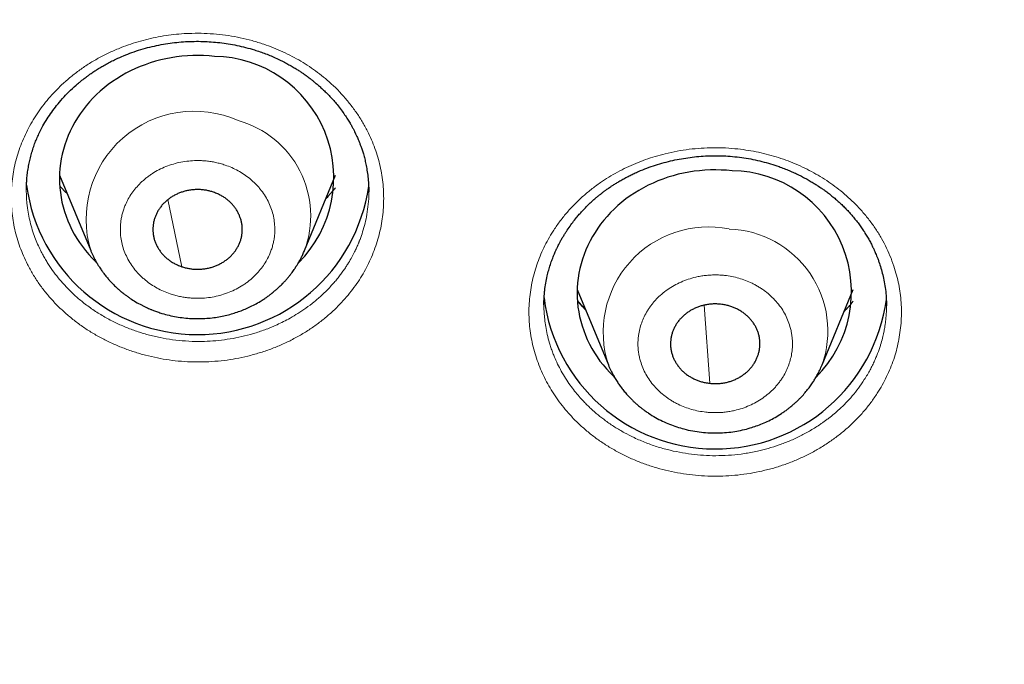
# Model space of a CAD drawing. Header units: millimetres. Extents: x 8 to 578, y 12 to 587.
# Tile 116 of 156: x 301.05 to 314.26, y 511.49 to 520.14. Entities that reach past the tile are written whole.
import ezdxf

# ---------------------------------------------------------------- set-up
doc = ezdxf.new("R2010")
doc.units = ezdxf.units.MM

msp = doc.modelspace()

# ---------------------------------------------------------------- linework, layer by layer
at = {"color": 7, "linetype": 'Continuous', "lineweight": 30}
for p, q in [((301.579, 518.055), (301.998, 517.043)), ((304.868, 517.043), (305.287, 518.055)), ((305.732, 517.863), (305.732, 517.836)), ((308.529, 516.521), (308.948, 515.508)), ((311.818, 515.508), (312.237, 516.521)), ((308.083, 516.313), (308.083, 516.326)), ((312.682, 516.307), (312.682, 516.302))]:
    msp.add_line(p, q, dxfattribs=at)
at = {"color": 252, "linetype": 'Continuous', "lineweight": 0}
for p, q in [((305.156, 517.738), (305.282, 517.881)), ((303.036, 517.727), (303.22, 516.827)), ((310.234, 516.31), (310.31, 515.262))]:
    msp.add_line(p, q, dxfattribs=at)
at = {"color": 7, "linetype": 'Continuous', "lineweight": 30, "flags": 128}
for points in [[(303.659, 519.648), (303.587, 519.655), (303.514, 519.659), (303.441, 519.66), (303.368, 519.659), (303.296, 519.656), (303.223, 519.65), (303.151, 519.641), (303.079, 519.63), (303.008, 519.616), (302.938, 519.6), (302.868, 519.582), (302.799, 519.561), (302.731, 519.537), (302.664, 519.512), (302.598, 519.484), (302.534, 519.453), (302.471, 519.421), (302.41, 519.386), (302.35, 519.349), (302.291, 519.31), (302.235, 519.269), (302.18, 519.226), (302.127, 519.181), (302.077, 519.135), (302.028, 519.087), (301.982, 519.037), (301.938, 518.985), (301.896, 518.932), (301.856, 518.877), (301.819, 518.822), (301.784, 518.764), (301.752, 518.706), (301.723, 518.647), (301.696, 518.587), (301.672, 518.525), (301.65, 518.463), (301.632, 518.401), (301.616, 518.337), (301.603, 518.273), (301.592, 518.209), (301.585, 518.145), (301.58, 518.08), (301.579, 518.015), (301.58, 517.95), (301.584, 517.885), (301.591, 517.821), (301.6, 517.756), (301.613, 517.692), (301.628, 517.629), (301.646, 517.566), (301.667, 517.504), (301.691, 517.443), (301.717, 517.382), (301.746, 517.322), (301.777, 517.264), (301.811, 517.207), (301.848, 517.15), (301.887, 517.096), (301.928, 517.042), (301.972, 516.99), (302.018, 516.94), (302.066, 516.891), (302.078, 516.88)], [(310.609, 518.114), (310.536, 518.12), (310.464, 518.124), (310.391, 518.126), (310.318, 518.125), (310.245, 518.121), (310.173, 518.115), (310.101, 518.107), (310.029, 518.096), (309.958, 518.082), (309.887, 518.066), (309.817, 518.047), (309.748, 518.026), (309.681, 518.003), (309.614, 517.977), (309.548, 517.949), (309.484, 517.919), (309.421, 517.886), (309.359, 517.851), (309.299, 517.815), (309.241, 517.776), (309.184, 517.735), (309.13, 517.692), (309.077, 517.647), (309.026, 517.6), (308.978, 517.552), (308.931, 517.502), (308.887, 517.451), (308.845, 517.397), (308.806, 517.343), (308.769, 517.287), (308.734, 517.23), (308.702, 517.172), (308.673, 517.112), (308.646, 517.052), (308.622, 516.991), (308.6, 516.929), (308.581, 516.866), (308.565, 516.803), (308.552, 516.739), (308.542, 516.675), (308.535, 516.61), (308.53, 516.545), (308.528, 516.48), (308.529, 516.416), (308.533, 516.351), (308.54, 516.286), (308.55, 516.222), (308.562, 516.158), (308.578, 516.095), (308.596, 516.032), (308.617, 515.969), (308.64, 515.908), (308.666, 515.848), (308.695, 515.788), (308.727, 515.729), (308.761, 515.672), (308.797, 515.616), (308.836, 515.561), (308.878, 515.508), (308.922, 515.456), (308.968, 515.406), (309.016, 515.357), (309.028, 515.345)]]:
    msp.add_lwpolyline(points, dxfattribs=at)
at = {"color": 7, "linetype": 'Continuous', "lineweight": 30}
for centre, radius, start, end in [((303.639, 518.025), 1.623, 315.1125, 89.2946), ((310.589, 516.491), 1.623, 315.0703, 89.2948), ((303.434, 518.236), 2.32, 187.8361, 351.8286), ((310.384, 516.699), 2.318, 187.1998, 352.2851)]:
    msp.add_arc(centre, radius, start, end, dxfattribs=at)
at = {"color": 252, "linetype": 'Continuous', "lineweight": 0}
for centre, radius, start, end in [((303.387, 517.463), 1.45, 65.9635, 196.8845), ((303.625, 517.508), 1.327, 339.4624, 74.6119), ((310.292, 515.947), 1.413, 78.6735, 198.1216), ((310.524, 515.962), 1.371, 340.629, 88.1063)]:
    msp.add_arc(centre, radius, start, end, dxfattribs=at)
at = {"color": 7, "linetype": 'Continuous', "lineweight": 30}
for points, knots in [([(273.174, 542.768), (273.174, 542.767), (273.174, 542.762), (273.174, 542.756), (273.174, 542.75), (273.175, 542.746), (273.175, 542.742), (273.175, 542.739), (273.175, 542.735), (273.175, 542.73), (273.175, 542.725), (273.176, 542.717), (273.176, 542.709), (273.176, 542.699), (273.177, 542.686), (273.177, 542.672), (273.178, 542.655), (273.179, 542.635), (273.18, 542.613), (273.18, 542.588), (273.182, 542.56), (273.183, 542.527), (273.184, 542.49), (273.186, 542.447), (273.188, 542.398), (273.191, 542.343), (273.193, 542.279), (273.197, 542.207), (273.201, 542.126), (273.206, 542.033), (273.211, 541.929), (273.218, 541.812), (273.226, 541.68), (273.235, 541.533), (273.247, 541.37), (273.26, 541.189), (273.276, 540.991), (273.294, 540.775), (273.316, 540.543), (273.341, 540.295), (273.369, 540.035), (273.4, 539.763), (273.434, 539.483), (273.472, 539.197), (273.513, 538.907), (273.557, 538.614), (273.604, 538.319), (273.654, 538.023), (273.706, 537.727), (273.762, 537.431), (273.82, 537.134), (273.881, 536.839), (273.944, 536.543), (274.01, 536.249), (274.079, 535.955), (274.15, 535.661), (274.224, 535.369), (274.3, 535.077), (274.38, 534.786), (274.461, 534.496), (274.545, 534.207), (274.632, 533.919), (274.721, 533.631), (274.813, 533.345), (274.908, 533.059), (275.004, 532.774), (275.104, 532.49), (275.206, 532.207), (275.31, 531.925), (275.417, 531.644), (275.526, 531.364), (275.638, 531.085), (275.752, 530.807), (275.869, 530.529), (275.988, 530.253), (276.109, 529.978), (276.233, 529.704), (276.36, 529.43), (276.489, 529.158), (276.62, 528.887), (276.753, 528.617), (276.889, 528.348), (277.028, 528.08), (277.168, 527.813), (277.311, 527.547), (277.457, 527.283), (277.604, 527.019), (277.754, 526.757), (277.907, 526.496), (278.061, 526.236), (278.218, 525.977), (278.378, 525.719), (278.539, 525.463), (278.703, 525.208), (278.869, 524.954), (279.037, 524.701), (279.208, 524.45), (279.381, 524.2), (279.556, 523.951), (279.733, 523.703), (279.912, 523.457), (280.094, 523.212), (280.277, 522.969), (280.463, 522.727), (280.651, 522.486), (280.841, 522.246), (281.034, 522.008), (281.228, 521.772), (281.425, 521.537), (281.623, 521.303), (281.824, 521.071), (282.027, 520.84), (282.231, 520.611), (282.438, 520.383), (282.647, 520.157), (282.858, 519.932), (283.071, 519.709), (283.285, 519.487), (283.502, 519.267), (283.721, 519.049), (283.942, 518.832), (284.164, 518.616), (284.389, 518.403), (284.615, 518.191), (284.844, 517.98), (285.074, 517.771), (285.306, 517.564), (285.54, 517.359), (285.776, 517.155), (286.013, 516.953), (286.253, 516.753), (286.494, 516.554), (286.737, 516.357), (286.982, 516.162), (287.228, 515.969), (287.477, 515.777), (287.727, 515.587), (287.978, 515.399), (288.232, 515.213), (288.487, 515.029), (288.744, 514.846), (289.002, 514.665), (289.262, 514.487), (289.524, 514.31), (289.787, 514.134), (290.052, 513.961), (290.318, 513.79), (290.586, 513.62), (290.856, 513.453), (291.127, 513.287), (291.399, 513.124), (291.673, 512.962), (291.949, 512.802), (292.226, 512.644), (292.504, 512.489), (292.784, 512.335), (293.065, 512.183), (293.348, 512.033), (293.632, 511.885), (293.918, 511.74), (294.204, 511.596), (294.492, 511.454), (294.782, 511.315), (295.073, 511.177), (295.365, 511.042), (295.658, 510.908), (295.953, 510.777), (296.249, 510.648), (296.546, 510.521), (296.844, 510.396), (297.144, 510.273), (297.445, 510.152), (297.747, 510.033), (298.05, 509.917), (298.354, 509.803), (298.659, 509.69), (298.966, 509.581), (299.273, 509.473), (299.582, 509.367), (299.892, 509.264), (300.203, 509.163), (300.515, 509.064), (300.828, 508.967), (301.142, 508.872), (301.457, 508.78), (301.773, 508.69), (302.09, 508.602), (302.409, 508.516), (302.728, 508.433), (303.048, 508.352), (303.369, 508.273), (303.691, 508.197), (304.015, 508.122), (304.339, 508.051), (304.664, 507.981), (304.99, 507.914), (305.318, 507.849), (305.646, 507.786), (305.976, 507.725), (306.306, 507.667), (306.638, 507.612), (306.971, 507.558), (307.305, 507.507), (307.629, 507.46), (307.942, 507.417), (308.243, 507.378), (308.545, 507.34), (308.847, 507.305), (309.15, 507.272), (309.452, 507.24), (309.755, 507.211), (310.058, 507.184), (310.36, 507.158), (310.663, 507.135), (310.965, 507.114), (311.267, 507.095), (311.569, 507.078), (311.869, 507.063), (312.168, 507.05), (312.465, 507.039), (312.756, 507.03), (313.036, 507.023), (313.285, 507.019), (313.503, 507.016), (313.735, 507.014), (313.899, 507.013), (314, 507.013)], [0, 0, 0, 0, 0.000159, 0.000493, 0.00085, 0.001256, 0.001739, 0.002361, 0.002943, 0.003383, 0.003765, 0.004103, 0.004413, 0.004706, 0.005023, 0.005338, 0.005661, 0.006002, 0.00637, 0.006777, 0.007234, 0.00775, 0.008339, 0.009012, 0.009784, 0.010668, 0.01168, 0.012837, 0.014158, 0.015661, 0.017368, 0.019301, 0.02148, 0.023929, 0.026668, 0.029712, 0.033072, 0.036749, 0.040729, 0.044988, 0.04949, 0.054192, 0.05905, 0.064025, 0.069086, 0.074207, 0.07937, 0.084562, 0.089774, 0.094998, 0.100231, 0.105468, 0.110709, 0.115951, 0.121192, 0.126433, 0.131673, 0.136912, 0.142148, 0.147382, 0.152615, 0.157845, 0.163074, 0.1683, 0.173524, 0.178747, 0.183967, 0.189186, 0.194403, 0.199618, 0.204832, 0.210044, 0.215254, 0.220464, 0.225672, 0.230878, 0.236084, 0.241288, 0.246491, 0.251694, 0.256895, 0.262095, 0.267294, 0.272493, 0.277691, 0.282888, 0.288084, 0.293279, 0.298474, 0.303668, 0.308862, 0.314055, 0.319248, 0.32444, 0.329632, 0.334823, 0.340014, 0.345204, 0.350395, 0.355584, 0.360774, 0.365963, 0.371152, 0.376341, 0.38153, 0.386718, 0.391907, 0.397095, 0.402283, 0.407471, 0.412658, 0.417846, 0.423034, 0.428222, 0.433409, 0.438597, 0.443785, 0.448973, 0.454161, 0.459349, 0.464537, 0.469725, 0.474913, 0.480102, 0.48529, 0.490479, 0.495668, 0.500858, 0.506047, 0.511237, 0.516427, 0.521618, 0.526808, 0.531999, 0.537191, 0.542383, 0.547575, 0.552768, 0.557961, 0.563154, 0.568348, 0.573543, 0.578738, 0.583933, 0.58913, 0.594326, 0.599524, 0.604722, 0.609921, 0.61512, 0.62032, 0.625521, 0.630723, 0.635925, 0.641129, 0.646333, 0.651538, 0.656745, 0.661952, 0.66716, 0.67237, 0.67758, 0.682792, 0.688005, 0.693219, 0.698434, 0.703651, 0.708869, 0.714089, 0.719311, 0.724534, 0.729758, 0.734985, 0.740213, 0.745444, 0.750676, 0.755911, 0.761147, 0.766386, 0.771628, 0.776872, 0.782119, 0.787369, 0.792622, 0.797878, 0.803138, 0.808401, 0.813668, 0.818939, 0.824214, 0.829494, 0.834779, 0.840069, 0.845364, 0.850666, 0.855974, 0.86129, 0.866613, 0.871944, 0.877285, 0.882635, 0.887996, 0.89337, 0.898757, 0.903592, 0.908427, 0.913261, 0.918093, 0.922923, 0.927752, 0.932578, 0.937401, 0.94222, 0.947035, 0.951844, 0.956645, 0.961435, 0.96621, 0.970962, 0.975677, 0.980324, 0.984834, 0.988972, 0.992202, 0.995205, 1, 1, 1, 1]), ([(314, 507.013), (314.108, 507.013), (314.261, 507.014), (314.488, 507.016), (314.684, 507.018), (314.917, 507.022), (315.163, 507.028), (315.422, 507.035), (315.689, 507.044), (315.963, 507.055), (316.243, 507.068), (316.526, 507.083), (316.814, 507.1), (317.104, 507.119), (317.397, 507.14), (317.692, 507.163), (317.988, 507.188), (318.286, 507.215), (318.585, 507.244), (318.885, 507.275), (319.186, 507.309), (319.488, 507.344), (319.79, 507.382), (320.093, 507.422), (320.397, 507.464), (320.7, 507.508), (321.004, 507.555), (321.308, 507.603), (321.612, 507.654), (321.917, 507.706), (322.221, 507.761), (322.525, 507.818), (322.829, 507.877), (323.133, 507.939), (323.437, 508.002), (323.74, 508.068), (324.044, 508.136), (324.346, 508.206), (324.649, 508.278), (324.951, 508.352), (325.253, 508.428), (325.554, 508.507), (325.855, 508.587), (326.156, 508.67), (326.455, 508.755), (326.755, 508.842), (327.053, 508.931), (327.351, 509.022), (327.649, 509.115), (327.946, 509.211), (328.242, 509.308), (328.537, 509.408), (328.832, 509.509), (329.125, 509.613), (329.418, 509.719), (329.711, 509.827), (330.002, 509.937), (330.293, 510.049), (330.582, 510.163), (330.871, 510.279), (331.159, 510.397), (331.446, 510.517), (331.731, 510.639), (332.016, 510.763), (332.3, 510.89), (332.583, 511.018), (332.865, 511.148), (333.146, 511.28), (333.425, 511.414), (333.704, 511.55), (333.981, 511.689), (334.257, 511.829), (334.532, 511.971), (334.806, 512.115), (335.079, 512.261), (335.35, 512.408), (335.621, 512.558), (335.889, 512.71), (336.157, 512.863), (336.423, 513.019), (336.688, 513.176), (336.952, 513.335), (337.214, 513.496), (337.475, 513.659), (337.735, 513.824), (337.993, 513.99), (338.25, 514.159), (338.505, 514.329), (338.759, 514.501), (339.011, 514.674), (339.262, 514.85), (339.511, 515.027), (339.759, 515.206), (340.005, 515.387), (340.25, 515.57), (340.493, 515.754), (340.734, 515.94), (340.974, 516.127), (341.213, 516.317), (341.449, 516.508), (341.684, 516.701), (341.918, 516.895), (342.149, 517.091), (342.379, 517.288), (342.607, 517.488), (342.834, 517.689), (343.058, 517.891), (343.281, 518.095), (343.503, 518.301), (343.722, 518.508), (343.94, 518.716), (344.155, 518.927), (344.369, 519.138), (344.581, 519.352), (344.792, 519.566), (345, 519.782), (345.206, 520), (345.411, 520.219), (345.614, 520.44), (345.814, 520.662), (346.013, 520.885), (346.21, 521.11), (346.405, 521.336), (346.598, 521.564), (346.789, 521.792), (346.978, 522.023), (347.165, 522.254), (347.35, 522.487), (347.532, 522.721), (347.713, 522.956), (347.892, 523.193), (348.069, 523.431), (348.243, 523.67), (348.416, 523.91), (348.586, 524.152), (348.754, 524.395), (348.92, 524.639), (349.084, 524.884), (349.246, 525.13), (349.406, 525.377), (349.564, 525.626), (349.719, 525.875), (349.872, 526.126), (350.023, 526.377), (350.172, 526.63), (350.318, 526.884), (350.463, 527.139), (350.605, 527.394), (350.745, 527.651), (350.882, 527.909), (351.018, 528.167), (351.151, 528.427), (351.282, 528.687), (351.41, 528.948), (351.536, 529.211), (351.66, 529.474), (351.782, 529.738), (351.901, 530.002), (352.018, 530.268), (352.133, 530.534), (352.245, 530.801), (352.355, 531.068), (352.463, 531.337), (352.568, 531.606), (352.671, 531.876), (352.772, 532.146), (352.87, 532.417), (352.966, 532.689), (353.059, 532.961), (353.15, 533.234), (353.239, 533.507), (353.325, 533.781), (353.409, 534.055), (353.49, 534.33), (353.57, 534.605), (353.646, 534.88), (353.72, 535.156), (353.792, 535.431), (353.861, 535.708), (353.928, 535.984), (353.993, 536.26), (354.054, 536.537), (354.114, 536.813), (354.171, 537.089), (354.226, 537.365), (354.278, 537.64), (354.327, 537.915), (354.374, 538.189), (354.419, 538.462), (354.461, 538.733), (354.5, 539.002), (354.537, 539.268), (354.572, 539.532), (354.603, 539.79), (354.632, 540.044), (354.659, 540.29), (354.683, 540.527), (354.704, 540.754), (354.722, 540.968), (354.738, 541.168), (354.752, 541.353), (354.764, 541.522), (354.774, 541.675), (354.782, 541.812), (354.789, 541.934), (354.795, 542.043), (354.8, 542.138), (354.804, 542.223), (354.807, 542.296), (354.81, 542.361), (354.813, 542.417), (354.815, 542.466), (354.816, 542.508), (354.818, 542.545), (354.819, 542.577), (354.82, 542.604), (354.821, 542.627), (354.822, 542.648), (354.822, 542.665), (354.823, 542.68), (354.823, 542.693), (354.824, 542.704), (354.824, 542.713), (354.824, 542.721), (354.825, 542.727), (354.825, 542.732), (354.825, 542.736), (354.825, 542.74), (354.825, 542.743), (354.825, 542.748), (354.826, 542.753), (354.826, 542.76), (354.826, 542.765), (354.826, 542.768)], [0, 0, 0, 0, 0.005149, 0.007271, 0.010791, 0.014454, 0.018388, 0.0225, 0.026749, 0.031106, 0.035549, 0.040061, 0.04463, 0.049247, 0.053905, 0.058597, 0.06332, 0.068068, 0.07284, 0.077632, 0.082442, 0.087268, 0.09211, 0.096964, 0.10183, 0.106707, 0.111595, 0.116492, 0.121397, 0.12631, 0.13123, 0.136157, 0.141091, 0.14603, 0.150975, 0.155925, 0.16088, 0.165839, 0.170803, 0.175771, 0.180743, 0.185718, 0.190696, 0.195678, 0.200663, 0.205651, 0.210642, 0.215635, 0.220631, 0.225629, 0.23063, 0.235632, 0.240637, 0.245644, 0.250653, 0.255663, 0.260675, 0.265689, 0.270705, 0.275722, 0.28074, 0.28576, 0.290782, 0.295804, 0.300828, 0.305853, 0.31088, 0.315907, 0.320935, 0.325965, 0.330995, 0.336027, 0.341059, 0.346092, 0.351126, 0.356161, 0.361197, 0.366233, 0.37127, 0.376308, 0.381346, 0.386385, 0.391425, 0.396465, 0.401506, 0.406547, 0.411589, 0.416631, 0.421674, 0.426717, 0.431761, 0.436805, 0.441849, 0.446894, 0.451939, 0.456984, 0.46203, 0.467076, 0.472122, 0.477169, 0.482215, 0.487262, 0.492309, 0.497357, 0.502404, 0.507452, 0.512499, 0.517547, 0.522595, 0.527643, 0.53269, 0.537738, 0.542786, 0.547834, 0.552882, 0.55793, 0.562978, 0.568025, 0.573073, 0.57812, 0.583168, 0.588215, 0.593262, 0.598309, 0.603355, 0.608401, 0.613447, 0.618493, 0.623539, 0.628584, 0.633628, 0.638673, 0.643717, 0.64876, 0.653803, 0.658846, 0.663888, 0.668929, 0.67397, 0.67901, 0.68405, 0.689089, 0.694127, 0.699164, 0.704201, 0.709237, 0.714272, 0.719306, 0.724339, 0.729371, 0.734402, 0.739431, 0.74446, 0.749487, 0.754513, 0.759537, 0.76456, 0.769582, 0.774601, 0.779619, 0.784635, 0.789649, 0.794661, 0.799671, 0.804678, 0.809683, 0.814685, 0.819684, 0.82468, 0.829672, 0.834661, 0.839646, 0.844626, 0.849602, 0.854573, 0.859538, 0.864497, 0.869449, 0.874394, 0.879331, 0.884258, 0.889175, 0.894079, 0.89897, 0.903845, 0.908702, 0.913537, 0.918346, 0.923125, 0.927867, 0.932564, 0.937205, 0.941778, 0.946265, 0.950644, 0.954891, 0.958975, 0.962862, 0.96652, 0.969921, 0.973044, 0.975881, 0.978432, 0.980707, 0.982723, 0.984499, 0.986056, 0.987417, 0.988601, 0.989629, 0.990519, 0.99129, 0.991956, 0.992534, 0.993036, 0.993476, 0.993865, 0.994215, 0.994537, 0.994839, 0.995133, 0.995428, 0.995729, 0.996048, 0.996396, 0.996786, 0.997241, 0.997805, 0.998505, 0.998951, 0.999345, 0.99969, 1, 1, 1, 1]), ([(301.136, 517.856), (301.136, 517.861), (301.136, 517.873), (301.136, 517.896), (301.136, 517.923), (301.138, 517.955), (301.14, 517.989), (301.144, 518.037), (301.152, 518.1), (301.164, 518.176), (301.179, 518.252), (301.198, 518.327), (301.22, 518.401), (301.245, 518.473), (301.273, 518.543), (301.309, 518.623), (301.355, 518.713), (301.412, 518.81), (301.474, 518.902), (301.542, 518.992), (301.619, 519.083), (301.706, 519.173), (301.782, 519.244), (301.842, 519.295), (301.879, 519.326), (301.91, 519.35), (301.935, 519.37), (301.954, 519.383), (301.968, 519.393), (301.981, 519.403), (301.997, 519.414), (302.017, 519.428), (302.049, 519.45), (302.092, 519.478), (302.148, 519.511), (302.207, 519.545), (302.27, 519.579), (302.348, 519.617), (302.442, 519.659), (302.553, 519.702), (302.671, 519.741), (302.792, 519.774), (302.913, 519.801), (303.033, 519.822), (303.153, 519.837), (303.272, 519.847), (303.389, 519.851), (303.504, 519.85), (303.618, 519.844), (303.732, 519.834), (303.847, 519.818), (303.963, 519.796), (304.08, 519.769), (304.183, 519.74), (304.272, 519.711), (304.347, 519.684), (304.422, 519.654), (304.495, 519.621), (304.565, 519.588), (304.629, 519.554), (304.688, 519.521), (304.741, 519.49), (304.788, 519.461), (304.827, 519.435), (304.86, 519.412), (304.887, 519.393), (304.91, 519.376), (304.933, 519.359), (304.96, 519.338), (304.993, 519.312), (305.029, 519.282), (305.07, 519.247), (305.114, 519.207), (305.162, 519.161), (305.212, 519.109), (305.26, 519.056), (305.311, 518.997), (305.36, 518.934), (305.407, 518.868), (305.447, 518.807), (305.479, 518.755), (305.504, 518.71), (305.525, 518.672), (305.541, 518.64), (305.554, 518.613), (305.564, 518.591), (305.574, 518.57), (305.585, 518.545), (305.597, 518.516), (305.611, 518.481), (305.626, 518.441), (305.643, 518.393), (305.66, 518.336), (305.678, 518.272), (305.694, 518.2), (305.709, 518.12), (305.721, 518.031), (305.73, 517.934), (305.731, 517.867), (305.732, 517.832)], [0, 0, 0, 0, 0.0039659, 0.007787, 0.0123152, 0.0174464, 0.0228464, 0.0285015, 0.040352, 0.0531862, 0.0650925, 0.0776687, 0.0901136, 0.1021956, 0.1139166, 0.1252771, 0.1435497, 0.1608106, 0.1772261, 0.1939489, 0.2120395, 0.2307185, 0.2499889, 0.2581733, 0.2652416, 0.2710852, 0.2757025, 0.2790924, 0.2809881, 0.2832472, 0.2861528, 0.2897053, 0.293905, 0.3026878, 0.3120221, 0.3218024, 0.332031, 0.3427106, 0.3586627, 0.3755277, 0.3931337, 0.4106243, 0.4278268, 0.4447489, 0.4613961, 0.4777728, 0.4938821, 0.5097269, 0.525312, 0.5409757, 0.5569585, 0.5732647, 0.5899001, 0.6068727, 0.6179171, 0.6290836, 0.6403629, 0.6517572, 0.6629767, 0.6732575, 0.6825625, 0.691674, 0.6996102, 0.7063727, 0.711989, 0.7170287, 0.7204088, 0.7243908, 0.7294347, 0.7355402, 0.7424002, 0.7502385, 0.7590556, 0.768852, 0.779629, 0.7906815, 0.8011335, 0.8145208, 0.8267694, 0.8378792, 0.8478498, 0.8554156, 0.8621575, 0.8679513, 0.8727229, 0.8758119, 0.8792997, 0.8835398, 0.888531, 0.8940352, 0.9007998, 0.9088224, 0.9181002, 0.9286307, 0.9404115, 0.9534406, 0.9677161, 0.9832364, 1, 1, 1, 1]), ([(308.084, 516.322), (308.084, 516.324), (308.084, 516.328), (308.084, 516.339), (308.084, 516.357), (308.084, 516.385), (308.086, 516.419), (308.089, 516.461), (308.095, 516.525), (308.107, 516.607), (308.125, 516.697), (308.146, 516.779), (308.169, 516.854), (308.19, 516.913), (308.207, 516.957), (308.218, 516.987), (308.23, 517.015), (308.242, 517.04), (308.252, 517.062), (308.26, 517.08), (308.27, 517.101), (308.284, 517.129), (308.302, 517.163), (308.324, 517.202), (308.348, 517.242), (308.372, 517.281), (308.404, 517.331), (308.444, 517.388), (308.492, 517.451), (308.536, 517.505), (308.576, 517.55), (308.613, 517.59), (308.649, 517.628), (308.687, 517.664), (308.725, 517.701), (308.761, 517.733), (308.794, 517.761), (308.823, 517.785), (308.851, 517.806), (308.874, 517.825), (308.892, 517.838), (308.907, 517.849), (308.922, 517.86), (308.941, 517.873), (308.966, 517.891), (308.998, 517.912), (309.035, 517.936), (309.08, 517.963), (309.13, 517.993), (309.184, 518.022), (309.24, 518.051), (309.296, 518.078), (309.371, 518.112), (309.466, 518.15), (309.58, 518.19), (309.696, 518.224), (309.812, 518.253), (309.928, 518.276), (310.045, 518.294), (310.163, 518.307), (310.282, 518.314), (310.403, 518.316), (310.524, 518.313), (310.647, 518.303), (310.769, 518.288), (310.89, 518.267), (311.01, 518.24), (311.127, 518.207), (311.226, 518.175), (311.309, 518.144), (311.377, 518.116), (311.443, 518.087), (311.508, 518.057), (311.57, 518.025), (311.63, 517.992), (311.684, 517.961), (311.731, 517.932), (311.769, 517.907), (311.796, 517.889), (311.816, 517.875), (311.834, 517.863), (311.856, 517.847), (311.888, 517.824), (311.928, 517.793), (311.975, 517.754), (312.023, 517.713), (312.07, 517.671), (312.116, 517.626), (312.162, 517.579), (312.206, 517.53), (312.249, 517.479), (312.291, 517.427), (312.33, 517.375), (312.367, 517.32), (312.403, 517.265), (312.436, 517.21), (312.461, 517.164), (312.48, 517.129), (312.491, 517.106), (312.5, 517.087), (312.507, 517.072), (312.513, 517.06), (312.519, 517.047), (312.527, 517.029), (312.538, 517.003), (312.551, 516.972), (312.566, 516.934), (312.586, 516.879), (312.609, 516.807), (312.633, 516.717), (312.654, 516.621), (312.67, 516.519), (312.68, 516.411), (312.682, 516.338), (312.683, 516.3)], [0, 0, 0, 0, 0.001214, 0.002847, 0.006293, 0.010847, 0.016523, 0.023327, 0.03123, 0.047038, 0.062231, 0.074892, 0.087098, 0.09885, 0.104402, 0.109308, 0.113549, 0.118665, 0.122284, 0.124653, 0.128244, 0.133058, 0.139096, 0.146315, 0.153685, 0.160771, 0.167572, 0.180897, 0.192968, 0.203783, 0.212376, 0.220215, 0.228026, 0.235854, 0.243699, 0.251562, 0.257178, 0.262803, 0.268226, 0.272621, 0.275904, 0.278074, 0.280538, 0.283978, 0.288395, 0.293785, 0.300284, 0.30779, 0.316302, 0.325275, 0.334183, 0.343029, 0.351812, 0.369098, 0.386148, 0.402967, 0.419559, 0.435925, 0.452165, 0.468514, 0.484986, 0.501586, 0.51832, 0.535195, 0.552193, 0.569271, 0.586376, 0.603219, 0.619767, 0.630206, 0.640527, 0.65073, 0.660818, 0.67079, 0.680647, 0.689813, 0.697791, 0.704315, 0.709385, 0.71186, 0.714976, 0.718893, 0.72361, 0.732003, 0.741075, 0.750322, 0.759747, 0.76935, 0.779135, 0.7891, 0.799133, 0.80917, 0.819215, 0.829269, 0.839334, 0.849411, 0.859069, 0.863788, 0.86777, 0.871015, 0.873524, 0.875301, 0.87718, 0.880386, 0.884628, 0.889906, 0.896219, 0.903566, 0.91735, 0.93206, 0.94768, 0.96421, 0.981649, 1, 1, 1, 1]), ([(303.647, 517.827), (303.631, 517.831), (303.6, 517.841), (303.551, 517.852), (303.5, 517.859), (303.45, 517.862), (303.399, 517.861), (303.349, 517.857), (303.299, 517.849), (303.25, 517.837), (303.203, 517.821), (303.157, 517.802), (303.113, 517.78), (303.071, 517.754), (303.032, 517.725), (302.996, 517.694), (302.963, 517.66), (302.933, 517.623), (302.907, 517.584), (302.884, 517.544), (302.866, 517.502), (302.851, 517.459), (302.841, 517.415), (302.835, 517.37), (302.833, 517.325), (302.835, 517.279), (302.842, 517.235), (302.852, 517.191), (302.867, 517.148), (302.886, 517.106), (302.909, 517.066), (302.936, 517.027), (302.966, 516.991), (302.999, 516.957), (303.036, 516.926), (303.075, 516.897), (303.117, 516.872), (303.165, 516.848), (303.2, 516.835), (303.22, 516.827)], [0, 0, 0, 0, 0.0264627, 0.0529254, 0.080157, 0.1073885, 0.1338512, 0.1603139, 0.1875454, 0.214777, 0.2412397, 0.2677024, 0.2949339, 0.3221655, 0.3486282, 0.3750909, 0.4023224, 0.4295539, 0.4560167, 0.4824794, 0.5097109, 0.5369424, 0.5634051, 0.5898679, 0.6170994, 0.6443309, 0.6707936, 0.6972563, 0.7244879, 0.7517194, 0.7781821, 0.8046448, 0.8318763, 0.8591079, 0.8855706, 0.9120333, 0.9392648, 0.9664964, 1, 1, 1, 1]), ([(303.22, 516.827), (303.236, 516.822), (303.267, 516.813), (303.316, 516.802), (303.366, 516.795), (303.417, 516.792), (303.467, 516.793), (303.518, 516.797), (303.568, 516.805), (303.617, 516.817), (303.664, 516.833), (303.71, 516.852), (303.754, 516.874), (303.796, 516.9), (303.835, 516.929), (303.871, 516.96), (303.904, 516.994), (303.934, 517.031), (303.96, 517.069), (303.982, 517.11), (304.001, 517.152), (304.016, 517.195), (304.026, 517.239), (304.032, 517.284), (304.034, 517.329), (304.032, 517.374), (304.025, 517.419), (304.014, 517.463), (303.999, 517.506), (303.98, 517.548), (303.958, 517.588), (303.931, 517.627), (303.901, 517.663), (303.867, 517.697), (303.831, 517.728), (303.792, 517.756), (303.75, 517.782), (303.702, 517.806), (303.666, 517.819), (303.647, 517.827)], [0, 0, 0, 0, 0.026463, 0.052925, 0.080157, 0.107388, 0.133851, 0.160314, 0.187545, 0.214777, 0.24124, 0.267702, 0.294934, 0.322165, 0.348628, 0.375091, 0.402322, 0.429554, 0.456017, 0.482479, 0.509711, 0.536942, 0.563405, 0.589868, 0.617099, 0.644331, 0.670794, 0.697256, 0.724488, 0.751719, 0.778182, 0.804645, 0.831876, 0.859108, 0.885571, 0.912033, 0.939265, 0.966496, 1, 1, 1, 1]), ([(305.283, 517.884), (305.278, 517.878), (305.271, 517.868), (305.263, 517.859), (305.259, 517.855)], [0, 0, 0, 0, 0.583302, 1, 1, 1, 1]), ([(305.194, 517.781), (305.187, 517.773), (305.175, 517.76), (305.163, 517.748), (305.158, 517.743)], [0, 0, 0, 0, 0.648556, 1, 1, 1, 1]), ([(301.998, 517.043), (302.003, 517.031), (302.014, 517.007), (302.031, 516.97), (302.05, 516.931), (302.072, 516.892), (302.094, 516.855), (302.114, 516.822), (302.132, 516.795), (302.148, 516.773), (302.162, 516.753), (302.177, 516.733), (302.193, 516.711), (302.212, 516.688), (302.234, 516.663), (302.261, 516.632), (302.287, 516.605), (302.31, 516.581), (302.328, 516.563), (302.345, 516.548), (302.358, 516.536), (302.368, 516.527), (302.376, 516.52), (302.384, 516.512), (302.394, 516.504), (302.405, 516.495), (302.422, 516.481), (302.446, 516.462), (302.478, 516.438), (302.523, 516.405), (302.584, 516.365), (302.646, 516.33), (302.696, 516.304), (302.729, 516.288), (302.759, 516.274), (302.784, 516.263), (302.804, 516.255), (302.822, 516.247), (302.843, 516.239), (302.868, 516.229), (302.896, 516.219), (302.926, 516.21), (302.977, 516.194), (303.051, 516.174), (303.149, 516.153), (303.25, 516.139), (303.353, 516.131), (303.455, 516.129), (303.554, 516.133), (303.65, 516.143), (303.74, 516.158), (303.826, 516.176), (303.906, 516.198), (303.981, 516.223), (304.054, 516.25), (304.127, 516.282), (304.203, 516.32), (304.268, 516.357), (304.324, 516.392), (304.367, 516.422), (304.406, 516.451), (304.439, 516.477), (304.465, 516.498), (304.484, 516.514), (304.499, 516.527), (304.514, 516.541), (304.533, 516.559), (304.556, 516.58), (304.581, 516.606), (304.609, 516.635), (304.638, 516.668), (304.666, 516.702), (304.691, 516.734), (304.712, 516.762), (304.727, 516.784), (304.738, 516.801), (304.746, 516.813), (304.753, 516.823), (304.759, 516.832), (304.765, 516.843), (304.775, 516.858), (304.788, 516.88), (304.805, 516.91), (304.825, 516.948), (304.847, 516.992), (304.861, 517.025), (304.868, 517.043)], [0, 0, 0, 0, 0.01029, 0.021538, 0.033822, 0.047203, 0.060175, 0.071308, 0.080605, 0.088069, 0.094718, 0.101794, 0.109302, 0.117252, 0.126572, 0.137853, 0.151089, 0.158439, 0.165991, 0.172227, 0.17768, 0.180924, 0.183469, 0.186521, 0.190081, 0.194148, 0.198721, 0.208418, 0.219739, 0.232035, 0.25496, 0.280267, 0.29086, 0.301561, 0.310749, 0.318144, 0.323844, 0.328345, 0.334385, 0.342209, 0.350589, 0.358998, 0.367437, 0.394497, 0.421894, 0.44965, 0.477789, 0.505956, 0.533093, 0.559132, 0.584076, 0.607924, 0.630677, 0.652333, 0.673062, 0.694784, 0.718048, 0.742863, 0.757441, 0.772484, 0.786396, 0.79821, 0.807921, 0.814074, 0.819241, 0.824265, 0.831213, 0.840688, 0.850265, 0.861545, 0.874527, 0.887465, 0.899009, 0.909157, 0.917907, 0.922365, 0.926346, 0.92985, 0.932877, 0.936037, 0.940651, 0.94817, 0.957859, 0.969723, 0.983768, 1, 1, 1, 1]), ([(308.639, 516.256), (308.637, 516.258), (308.63, 516.265), (308.617, 516.279), (308.596, 516.301), (308.571, 516.33), (308.548, 516.355), (308.536, 516.371), (308.533, 516.374)], [0, 0, 0, 0, 0.052772, 0.188895, 0.355687, 0.612273, 0.918407, 1, 1, 1, 1]), ([(310.456, 516.323), (310.44, 516.325), (310.406, 516.327), (310.356, 516.327), (310.305, 516.323), (310.255, 516.315), (310.206, 516.304), (310.159, 516.289), (310.113, 516.27), (310.068, 516.248), (310.026, 516.223), (309.987, 516.195), (309.95, 516.164), (309.917, 516.13), (309.886, 516.094), (309.86, 516.055), (309.837, 516.015), (309.818, 515.973), (309.803, 515.93), (309.792, 515.886), (309.785, 515.841), (309.782, 515.796), (309.784, 515.751), (309.79, 515.707), (309.8, 515.662), (309.815, 515.619), (309.833, 515.577), (309.855, 515.537), (309.882, 515.498), (309.911, 515.461), (309.944, 515.427), (309.98, 515.395), (310.019, 515.366), (310.061, 515.341), (310.105, 515.318), (310.15, 515.299), (310.198, 515.283), (310.251, 515.27), (310.289, 515.265), (310.31, 515.262)], [0, 0, 0, 0, 0.026463, 0.052925, 0.080157, 0.107388, 0.133851, 0.160314, 0.187545, 0.214777, 0.24124, 0.267702, 0.294934, 0.322165, 0.348628, 0.375091, 0.402322, 0.429554, 0.456017, 0.482479, 0.509711, 0.536942, 0.563405, 0.589868, 0.617099, 0.644331, 0.670794, 0.697256, 0.724488, 0.751719, 0.778182, 0.804645, 0.831876, 0.859108, 0.885571, 0.912033, 0.939265, 0.966496, 1, 1, 1, 1]), ([(310.31, 515.262), (310.326, 515.26), (310.36, 515.257), (310.41, 515.258), (310.461, 515.262), (310.511, 515.269), (310.56, 515.281), (310.607, 515.296), (310.654, 515.315), (310.698, 515.337), (310.74, 515.362), (310.779, 515.39), (310.816, 515.421), (310.85, 515.455), (310.88, 515.491), (310.906, 515.529), (310.929, 515.57), (310.948, 515.612), (310.963, 515.655), (310.974, 515.699), (310.981, 515.743), (310.984, 515.789), (310.982, 515.834), (310.976, 515.878), (310.966, 515.923), (310.951, 515.966), (310.933, 516.008), (310.911, 516.048), (310.884, 516.087), (310.855, 516.124), (310.822, 516.158), (310.786, 516.189), (310.747, 516.218), (310.705, 516.244), (310.661, 516.267), (310.616, 516.286), (310.568, 516.302), (310.515, 516.315), (310.477, 516.32), (310.456, 516.323)], [0, 0, 0, 0, 0.026463, 0.052925, 0.080157, 0.107388, 0.133851, 0.160314, 0.187545, 0.214777, 0.24124, 0.267702, 0.294934, 0.322165, 0.348628, 0.375091, 0.402322, 0.429554, 0.456017, 0.482479, 0.509711, 0.536942, 0.563405, 0.589868, 0.617099, 0.644331, 0.670794, 0.697256, 0.724488, 0.751719, 0.778182, 0.804645, 0.831876, 0.859108, 0.885571, 0.912033, 0.939265, 0.966496, 1, 1, 1, 1]), ([(312.186, 516.306), (312.166, 516.283), (312.144, 516.259), (312.12, 516.235), (312.118, 516.233)], [0, 0, 0, 0, 0.9070662, 1, 1, 1, 1]), ([(308.948, 515.508), (308.959, 515.483), (308.98, 515.435), (309.015, 515.37), (309.048, 515.313), (309.081, 515.262), (309.115, 515.213), (309.152, 515.165), (309.188, 515.123), (309.219, 515.088), (309.246, 515.061), (309.272, 515.034), (309.297, 515.01), (309.319, 514.991), (309.338, 514.975), (309.356, 514.959), (309.379, 514.94), (309.409, 514.917), (309.446, 514.89), (309.503, 514.85), (309.58, 514.804), (309.674, 514.754), (309.77, 514.712), (309.866, 514.677), (309.969, 514.647), (310.079, 514.622), (310.196, 514.605), (310.311, 514.596), (310.424, 514.595), (310.536, 514.601), (310.644, 514.615), (310.75, 514.635), (310.846, 514.661), (310.936, 514.69), (311.019, 514.722), (311.104, 514.76), (311.189, 514.805), (311.259, 514.848), (311.313, 514.885), (311.351, 514.912), (311.383, 514.937), (311.409, 514.958), (311.427, 514.974), (311.44, 514.985), (311.448, 514.992), (311.457, 515), (311.468, 515.01), (311.484, 515.025), (311.505, 515.046), (311.538, 515.078), (311.578, 515.122), (311.623, 515.176), (311.662, 515.229), (311.696, 515.279), (311.728, 515.329), (311.758, 515.381), (311.789, 515.442), (311.808, 515.485), (311.818, 515.508)], [0, 0, 0, 0, 0.02278, 0.043564, 0.062546, 0.079792, 0.096121, 0.11298, 0.131255, 0.141943, 0.152549, 0.163083, 0.173409, 0.181834, 0.187872, 0.194055, 0.202403, 0.212972, 0.225754, 0.240612, 0.270806, 0.300238, 0.32892, 0.356861, 0.384073, 0.417078, 0.44912, 0.480564, 0.51144, 0.541761, 0.571539, 0.600787, 0.629571, 0.653211, 0.677815, 0.703389, 0.729937, 0.757463, 0.771596, 0.78497, 0.796321, 0.805642, 0.812929, 0.816888, 0.819807, 0.822315, 0.826596, 0.832839, 0.841046, 0.85121, 0.872074, 0.891774, 0.910314, 0.927846, 0.942917, 0.959959, 0.978984, 1, 1, 1, 1])]:
    msp.add_open_spline(points, degree=3, knots=knots, dxfattribs=at)
at = {"color": 252, "linetype": 'Continuous', "lineweight": 0}
for points, knots in [([(302.541, 515.697), (302.491, 515.715), (302.39, 515.752), (302.243, 515.817), (302.102, 515.889), (301.967, 515.97), (301.837, 516.059), (301.714, 516.155), (301.599, 516.258), (301.491, 516.366), (301.393, 516.48), (301.302, 516.6), (301.221, 516.726), (301.152, 516.851), (301.095, 516.972), (301.048, 517.089), (301.009, 517.207), (300.978, 517.327), (300.955, 517.448), (300.939, 517.571), (300.931, 517.696), (300.931, 517.82), (300.939, 517.945), (300.954, 518.067), (300.978, 518.189), (301.009, 518.308), (301.048, 518.426), (301.094, 518.543), (301.148, 518.658), (301.209, 518.77), (301.277, 518.878), (301.351, 518.983), (301.432, 519.083), (301.519, 519.178), (301.617, 519.276), (301.728, 519.373), (301.852, 519.468), (301.981, 519.555), (302.117, 519.634), (302.259, 519.705), (302.399, 519.765), (302.536, 519.815), (302.668, 519.855), (302.803, 519.89), (302.94, 519.917), (303.079, 519.938), (303.218, 519.952), (303.366, 519.959), (303.522, 519.958), (303.686, 519.948), (303.848, 519.928), (304.008, 519.899), (304.166, 519.861), (304.315, 519.815), (304.453, 519.764), (304.58, 519.71), (304.703, 519.65), (304.821, 519.584), (304.935, 519.512), (305.045, 519.434), (305.156, 519.346), (305.266, 519.248), (305.373, 519.138), (305.472, 519.022), (305.563, 518.901), (305.644, 518.775), (305.712, 518.651), (305.769, 518.53), (305.816, 518.413), (305.854, 518.295), (305.886, 518.175), (305.909, 518.053), (305.925, 517.929), (305.932, 517.805), (305.932, 517.681), (305.925, 517.558), (305.91, 517.436), (305.886, 517.315), (305.855, 517.194), (305.816, 517.075), (305.77, 516.957), (305.716, 516.843), (305.656, 516.732), (305.589, 516.625), (305.515, 516.521), (305.433, 516.42), (305.345, 516.323), (305.246, 516.225), (305.134, 516.128), (305.011, 516.034), (304.881, 515.948), (304.745, 515.869), (304.603, 515.798), (304.455, 515.735), (304.302, 515.681), (304.146, 515.636), (303.989, 515.6), (303.829, 515.573), (303.667, 515.556), (303.503, 515.548), (303.339, 515.549), (303.175, 515.56), (303.013, 515.58), (302.853, 515.61), (302.696, 515.648), (302.593, 515.681), (302.541, 515.697)], [0, 0, 0, 0, 0.010433, 0.020809, 0.031165, 0.041534, 0.051955, 0.062465, 0.072884, 0.083247, 0.093592, 0.103962, 0.114401, 0.124954, 0.133966, 0.142901, 0.151787, 0.160655, 0.169535, 0.17846, 0.18746, 0.196554, 0.205544, 0.21446, 0.223331, 0.232187, 0.241056, 0.249966, 0.259051, 0.268042, 0.276963, 0.285841, 0.2947, 0.303566, 0.312461, 0.322974, 0.333395, 0.343762, 0.354115, 0.364491, 0.374931, 0.383818, 0.392723, 0.401675, 0.410657, 0.41958, 0.42848, 0.437389, 0.447901, 0.458309, 0.468666, 0.479028, 0.489454, 0.5, 0.509047, 0.517999, 0.526894, 0.535766, 0.544654, 0.553592, 0.562614, 0.573003, 0.583389, 0.593824, 0.604301, 0.614701, 0.625068, 0.634032, 0.642941, 0.65182, 0.660695, 0.669591, 0.678531, 0.687541, 0.696438, 0.705305, 0.714164, 0.723042, 0.731963, 0.740952, 0.750035, 0.758936, 0.767799, 0.776652, 0.785523, 0.794442, 0.803438, 0.812541, 0.823019, 0.833407, 0.843753, 0.854109, 0.864524, 0.875044, 0.88559, 0.896024, 0.906391, 0.916737, 0.927105, 0.937535, 0.948043, 0.958462, 0.968831, 0.979186, 0.989564, 1, 1, 1, 1]), ([(310.078, 514.033), (310.024, 514.04), (309.916, 514.054), (309.756, 514.085), (309.6, 514.126), (309.446, 514.175), (309.296, 514.234), (309.151, 514.301), (309.011, 514.376), (308.877, 514.459), (308.75, 514.548), (308.63, 514.646), (308.517, 514.75), (308.416, 514.857), (308.328, 514.962), (308.251, 515.066), (308.181, 515.172), (308.118, 515.282), (308.062, 515.394), (308.014, 515.51), (307.972, 515.629), (307.938, 515.751), (307.912, 515.873), (307.893, 515.995), (307.883, 516.118), (307.881, 516.241), (307.886, 516.363), (307.9, 516.487), (307.921, 516.61), (307.949, 516.732), (307.986, 516.851), (308.03, 516.968), (308.081, 517.082), (308.139, 517.194), (308.209, 517.31), (308.29, 517.427), (308.384, 517.546), (308.486, 517.658), (308.597, 517.764), (308.715, 517.863), (308.834, 517.951), (308.953, 518.029), (309.071, 518.096), (309.192, 518.158), (309.318, 518.214), (309.447, 518.264), (309.578, 518.307), (309.72, 518.345), (309.872, 518.378), (310.033, 518.403), (310.195, 518.418), (310.359, 518.424), (310.523, 518.421), (310.68, 518.408), (310.827, 518.388), (310.965, 518.363), (311.101, 518.33), (311.233, 518.292), (311.363, 518.246), (311.491, 518.194), (311.616, 518.135), (311.736, 518.071), (311.852, 518.001), (311.963, 517.925), (312.069, 517.844), (312.171, 517.757), (312.266, 517.666), (312.36, 517.565), (312.452, 517.454), (312.54, 517.332), (312.618, 517.206), (312.686, 517.075), (312.745, 516.94), (312.791, 516.808), (312.827, 516.682), (312.853, 516.561), (312.871, 516.439), (312.882, 516.316), (312.884, 516.192), (312.879, 516.068), (312.865, 515.944), (312.844, 515.822), (312.816, 515.701), (312.78, 515.583), (312.737, 515.466), (312.685, 515.351), (312.626, 515.238), (312.556, 515.122), (312.474, 515.004), (312.381, 514.887), (312.278, 514.775), (312.168, 514.67), (312.049, 514.571), (311.923, 514.478), (311.789, 514.393), (311.651, 514.316), (311.507, 514.247), (311.36, 514.187), (311.207, 514.136), (311.051, 514.093), (310.891, 514.06), (310.729, 514.035), (310.567, 514.02), (310.404, 514.015), (310.241, 514.018), (310.132, 514.028), (310.078, 514.033)], [0, 0, 0, 0, 0.010432, 0.020808, 0.031164, 0.041534, 0.051955, 0.062465, 0.07288, 0.083241, 0.093586, 0.103957, 0.114398, 0.124954, 0.13396, 0.14289, 0.151775, 0.160643, 0.169526, 0.178454, 0.18746, 0.196549, 0.205537, 0.214452, 0.223323, 0.23218, 0.241052, 0.249966, 0.259053, 0.268044, 0.276966, 0.285844, 0.294703, 0.303567, 0.312461, 0.322979, 0.333405, 0.343774, 0.354126, 0.364498, 0.374931, 0.38382, 0.392726, 0.401677, 0.410657, 0.419582, 0.428482, 0.437389, 0.447901, 0.45831, 0.468667, 0.47903, 0.489455, 0.5, 0.509048, 0.518001, 0.526895, 0.535767, 0.544654, 0.553592, 0.562614, 0.571522, 0.580422, 0.589345, 0.598329, 0.607283, 0.616188, 0.625071, 0.63553, 0.645916, 0.65627, 0.666633, 0.677044, 0.687541, 0.69644, 0.705307, 0.714168, 0.723045, 0.731965, 0.740953, 0.750035, 0.758932, 0.767793, 0.776644, 0.785515, 0.794435, 0.803434, 0.812541, 0.823013, 0.833396, 0.843741, 0.854098, 0.864516, 0.875044, 0.885587, 0.896019, 0.906385, 0.916731, 0.927101, 0.937535, 0.948043, 0.958462, 0.96883, 0.979186, 0.989564, 1, 1, 1, 1]), ([(303.802, 518.19), (303.782, 518.197), (303.741, 518.21), (303.678, 518.226), (303.614, 518.237), (303.55, 518.246), (303.485, 518.25), (303.406, 518.252), (303.314, 518.246), (303.209, 518.231), (303.107, 518.206), (303.008, 518.171), (302.914, 518.129), (302.84, 518.086), (302.784, 518.048), (302.743, 518.017), (302.705, 517.985), (302.657, 517.941), (302.604, 517.884), (302.549, 517.813), (302.502, 517.736), (302.467, 517.665), (302.442, 517.601), (302.425, 517.545), (302.411, 517.488), (302.402, 517.431), (302.397, 517.373), (302.396, 517.303), (302.401, 517.22), (302.419, 517.127), (302.447, 517.036), (302.486, 516.948), (302.534, 516.864), (302.582, 516.798), (302.624, 516.748), (302.658, 516.712), (302.695, 516.678), (302.744, 516.636), (302.808, 516.588), (302.888, 516.539), (302.974, 516.497), (303.054, 516.466), (303.126, 516.444), (303.189, 516.428), (303.252, 516.416), (303.316, 516.408), (303.381, 516.404), (303.461, 516.402), (303.553, 516.407), (303.657, 516.423), (303.759, 516.448), (303.858, 516.482), (303.953, 516.525), (304.027, 516.568), (304.083, 516.606), (304.123, 516.636), (304.162, 516.669), (304.209, 516.713), (304.262, 516.769), (304.318, 516.841), (304.365, 516.918), (304.399, 516.989), (304.424, 517.053), (304.442, 517.109), (304.455, 517.165), (304.465, 517.223), (304.47, 517.281), (304.471, 517.351), (304.465, 517.433), (304.448, 517.526), (304.42, 517.617), (304.381, 517.706), (304.333, 517.79), (304.285, 517.856), (304.243, 517.906), (304.208, 517.942), (304.172, 517.976), (304.123, 518.018), (304.059, 518.066), (303.978, 518.115), (303.893, 518.157), (303.833, 518.179), (303.802, 518.19)], [0, 0, 0, 0, 0.010056, 0.020036, 0.029981, 0.03993, 0.049924, 0.060002, 0.076307, 0.09246, 0.108634, 0.125, 0.141305, 0.157458, 0.165534, 0.173637, 0.181788, 0.190009, 0.205043, 0.219963, 0.234904, 0.249999, 0.260044, 0.270017, 0.27996, 0.289912, 0.299912, 0.310002, 0.326307, 0.34246, 0.358634, 0.375, 0.391305, 0.407458, 0.415534, 0.423637, 0.431788, 0.440009, 0.455043, 0.469963, 0.484904, 0.499999, 0.510044, 0.520017, 0.52996, 0.539912, 0.549912, 0.560002, 0.576307, 0.59246, 0.608634, 0.625, 0.641305, 0.657458, 0.665534, 0.673637, 0.681788, 0.690009, 0.705043, 0.719963, 0.734904, 0.749999, 0.760044, 0.770017, 0.77996, 0.789912, 0.799912, 0.810002, 0.826307, 0.84246, 0.858634, 0.875, 0.891305, 0.907458, 0.915534, 0.923637, 0.931788, 0.940009, 0.955059, 0.969984, 0.98492, 1, 1, 1, 1]), ([(302.615, 515.96), (302.565, 515.978), (302.463, 516.015), (302.315, 516.082), (302.169, 516.161), (302.026, 516.25), (301.897, 516.345), (301.781, 516.445), (301.677, 516.546), (301.584, 516.649), (301.503, 516.752), (301.45, 516.829), (301.416, 516.883), (301.399, 516.911), (301.382, 516.939), (301.366, 516.968), (301.35, 516.997), (301.326, 517.043), (301.294, 517.109), (301.257, 517.198), (301.221, 517.297), (301.191, 517.399), (301.167, 517.505), (301.153, 517.585), (301.146, 517.641), (301.143, 517.671), (301.14, 517.702), (301.137, 517.733), (301.136, 517.764), (301.134, 517.805), (301.134, 517.836), (301.134, 517.856)], [0, 0, 0, 0, 0.058498, 0.118439, 0.179825, 0.242655, 0.306929, 0.361599, 0.417272, 0.47395, 0.522338, 0.571434, 0.584412, 0.597438, 0.610513, 0.623636, 0.636808, 0.650029, 0.685888, 0.724894, 0.767048, 0.812348, 0.854817, 0.899723, 0.911888, 0.92422, 0.93672, 0.949387, 0.962221, 0.975223, 1, 1, 1, 1]), ([(301.583, 517.915), (301.588, 517.908), (301.617, 517.869), (301.653, 517.835), (301.682, 517.807)], [0, 0, 0, 0, 0.180599, 1, 1, 1, 1]), ([(305.732, 517.836), (305.733, 517.826), (305.734, 517.769), (305.726, 517.666), (305.709, 517.534), (305.683, 517.41), (305.652, 517.298), (305.626, 517.222), (305.609, 517.18), (305.604, 517.167), (305.599, 517.154), (305.594, 517.141), (305.588, 517.128), (305.578, 517.104), (305.56, 517.064), (305.531, 517.005), (305.493, 516.934), (305.454, 516.868), (305.417, 516.811), (305.384, 516.764), (305.348, 516.715), (305.309, 516.664), (305.265, 516.612), (305.216, 516.558), (305.163, 516.503), (305.091, 516.434), (305, 516.355), (304.891, 516.272), (304.783, 516.2), (304.682, 516.14), (304.588, 516.09), (304.522, 516.058), (304.479, 516.039), (304.457, 516.029), (304.436, 516.02), (304.415, 516.012), (304.395, 516.003), (304.331, 515.978), (304.222, 515.94), (304.067, 515.897), (303.911, 515.864), (303.756, 515.84), (303.602, 515.827), (303.441, 515.822), (303.272, 515.828), (303.099, 515.845), (302.931, 515.874), (302.769, 515.911), (302.666, 515.944), (302.615, 515.96)], [0, 0, 0, 0, 0.007681, 0.043296, 0.079151, 0.109457, 0.139931, 0.16689, 0.170431, 0.173973, 0.177518, 0.181066, 0.184615, 0.188167, 0.201078, 0.21755, 0.237585, 0.261181, 0.274316, 0.288341, 0.303257, 0.319063, 0.335759, 0.353346, 0.371824, 0.391192, 0.425642, 0.45813, 0.488655, 0.517216, 0.540727, 0.562717, 0.568225, 0.573629, 0.578929, 0.584125, 0.589216, 0.594203, 0.631466, 0.668102, 0.704112, 0.739496, 0.774252, 0.808382, 0.848509, 0.887733, 0.926057, 0.963479, 1, 1, 1, 1]), ([(310.509, 516.71), (310.488, 516.712), (310.444, 516.716), (310.379, 516.717), (310.314, 516.715), (310.25, 516.709), (310.185, 516.7), (310.108, 516.684), (310.02, 516.66), (309.923, 516.622), (309.83, 516.576), (309.744, 516.522), (309.663, 516.46), (309.603, 516.403), (309.559, 516.354), (309.528, 516.316), (309.499, 516.276), (309.465, 516.223), (309.428, 516.157), (309.394, 516.075), (309.369, 515.991), (309.354, 515.915), (309.347, 515.847), (309.345, 515.789), (309.347, 515.731), (309.354, 515.674), (309.364, 515.616), (309.382, 515.548), (309.41, 515.469), (309.451, 515.382), (309.503, 515.3), (309.564, 515.223), (309.634, 515.151), (309.698, 515.097), (309.753, 515.058), (309.796, 515.03), (309.84, 515.005), (309.899, 514.974), (309.974, 514.942), (310.065, 514.911), (310.16, 514.889), (310.246, 514.876), (310.322, 514.869), (310.387, 514.868), (310.452, 514.87), (310.516, 514.875), (310.581, 514.885), (310.658, 514.9), (310.746, 514.925), (310.843, 514.962), (310.936, 515.009), (311.022, 515.063), (311.103, 515.125), (311.163, 515.182), (311.207, 515.231), (311.238, 515.269), (311.267, 515.309), (311.301, 515.361), (311.338, 515.428), (311.372, 515.509), (311.397, 515.594), (311.412, 515.67), (311.419, 515.738), (311.421, 515.796), (311.419, 515.854), (311.412, 515.911), (311.402, 515.969), (311.384, 516.037), (311.356, 516.116), (311.315, 516.203), (311.263, 516.285), (311.202, 516.362), (311.132, 516.434), (311.068, 516.488), (311.013, 516.527), (310.97, 516.554), (310.926, 516.58), (310.867, 516.611), (310.792, 516.643), (310.701, 516.674), (310.606, 516.697), (310.542, 516.705), (310.509, 516.71)], [0, 0, 0, 0, 0.010056, 0.020036, 0.029981, 0.03993, 0.049924, 0.060002, 0.076307, 0.09246, 0.108634, 0.125, 0.141305, 0.157458, 0.165534, 0.173637, 0.181788, 0.190009, 0.205043, 0.219963, 0.234904, 0.249999, 0.260044, 0.270017, 0.27996, 0.289912, 0.299912, 0.310002, 0.326307, 0.34246, 0.358634, 0.375, 0.391305, 0.407458, 0.415534, 0.423637, 0.431788, 0.440009, 0.455043, 0.469963, 0.484904, 0.499999, 0.510044, 0.520017, 0.52996, 0.539912, 0.549912, 0.560002, 0.576307, 0.59246, 0.608634, 0.625, 0.641305, 0.657458, 0.665534, 0.673637, 0.681788, 0.690009, 0.705043, 0.719963, 0.734904, 0.749999, 0.760044, 0.770017, 0.77996, 0.789912, 0.799912, 0.810002, 0.826307, 0.84246, 0.858634, 0.875, 0.891305, 0.907458, 0.915534, 0.923637, 0.931788, 0.940009, 0.955059, 0.969984, 0.98492, 1, 1, 1, 1]), ([(308.533, 516.369), (308.544, 516.356), (308.57, 516.325), (308.605, 516.284), (308.632, 516.259), (308.641, 516.25)], [0, 0, 0, 0, 0.327749, 0.760918, 1, 1, 1, 1]), ([(312.117, 516.231), (312.132, 516.245), (312.175, 516.286), (312.21, 516.332), (312.233, 516.363)], [0, 0, 0, 0, 0.335587, 1, 1, 1, 1]), ([(310.103, 514.307), (310.049, 514.314), (309.941, 514.328), (309.778, 514.362), (309.615, 514.406), (309.453, 514.463), (309.302, 514.528), (309.162, 514.599), (309.033, 514.675), (308.916, 514.755), (308.809, 514.838), (308.736, 514.902), (308.689, 514.947), (308.664, 514.97), (308.641, 514.994), (308.617, 515.019), (308.594, 515.043), (308.558, 515.083), (308.509, 515.14), (308.448, 515.219), (308.387, 515.307), (308.33, 515.4), (308.278, 515.497), (308.243, 515.572), (308.22, 515.625), (308.209, 515.654), (308.198, 515.683), (308.187, 515.712), (308.177, 515.742), (308.158, 515.801), (308.134, 515.885), (308.111, 515.994), (308.096, 516.095), (308.087, 516.187), (308.083, 516.259), (308.083, 516.3), (308.083, 516.313)], [0, 0, 0, 0, 0.048767, 0.098738, 0.149913, 0.202291, 0.255874, 0.30145, 0.347863, 0.395112, 0.435451, 0.476381, 0.4872, 0.498059, 0.508959, 0.5199, 0.530881, 0.541902, 0.571796, 0.604314, 0.639456, 0.677221, 0.712625, 0.750062, 0.760203, 0.770484, 0.780905, 0.791465, 0.802164, 0.813003, 0.853814, 0.891581, 0.926304, 0.957982, 0.986616, 1, 1, 1, 1]), ([(312.682, 516.302), (312.682, 516.284), (312.683, 516.231), (312.678, 516.173), (312.674, 516.129), (312.673, 516.115), (312.671, 516.102), (312.669, 516.088), (312.668, 516.074), (312.664, 516.048), (312.658, 516.005), (312.646, 515.942), (312.628, 515.865), (312.608, 515.793), (312.588, 515.729), (312.569, 515.677), (312.547, 515.622), (312.523, 515.564), (312.494, 515.504), (312.462, 515.441), (312.426, 515.377), (312.374, 515.294), (312.308, 515.198), (312.225, 515.094), (312.14, 515.001), (312.058, 514.921), (311.981, 514.853), (311.925, 514.808), (311.888, 514.78), (311.87, 514.766), (311.852, 514.753), (311.834, 514.74), (311.816, 514.728), (311.761, 514.69), (311.666, 514.63), (311.528, 514.555), (311.386, 514.489), (311.242, 514.434), (311.096, 514.388), (310.941, 514.349), (310.776, 514.318), (310.603, 514.298), (310.433, 514.29), (310.266, 514.292), (310.157, 514.302), (310.103, 514.307)], [0, 0, 0, 0, 0.015706, 0.046559, 0.050611, 0.054665, 0.058722, 0.062781, 0.066844, 0.070908, 0.085684, 0.104536, 0.127465, 0.154469, 0.169501, 0.185552, 0.202621, 0.220711, 0.239819, 0.259946, 0.281092, 0.303258, 0.342684, 0.379864, 0.414798, 0.447485, 0.474391, 0.499557, 0.505861, 0.512046, 0.518111, 0.524057, 0.529884, 0.535591, 0.578236, 0.620164, 0.661375, 0.701869, 0.741646, 0.780706, 0.826628, 0.871518, 0.915377, 0.958204, 1, 1, 1, 1])]:
    msp.add_open_spline(points, degree=3, knots=knots, dxfattribs=at)

doc.saveas('drawing.dxf')
